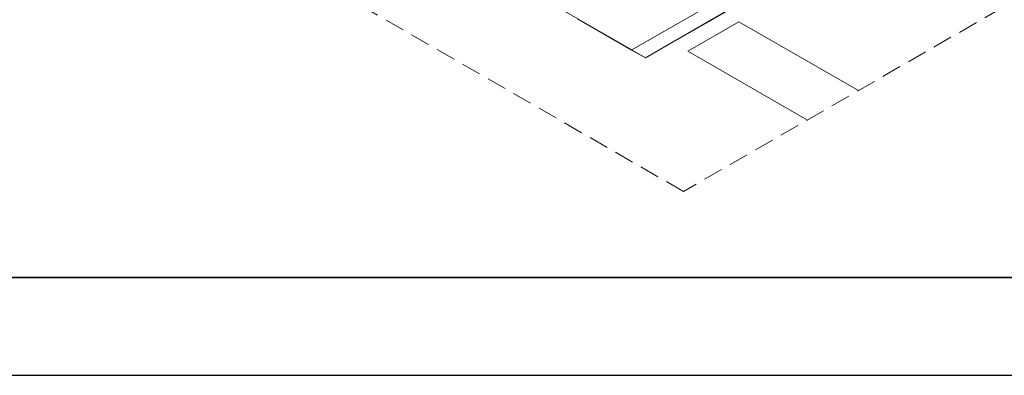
# Model space of a CAD drawing. Header units: millimetres. Extents: x 2 to 902, y -447 to 199.
# Tile 231 of 256: x 79.94 to 89.97, y 20.76 to 24.39. Entities that reach past the tile are written whole.
import ezdxf

# ---------------------------------------------------------------- set-up
doc = ezdxf.new("R2010")
doc.units = ezdxf.units.MM
doc.header["$MEASUREMENT"] = 0
doc.linetypes.add('JIS_02_2.0', pattern=[0.3, 0.2, -0.1])
for name, color, linetype, lineweight in [('DI-Área do detalhe', 7, 'JIS_02_2.0', 9), ('IFC-Parede padrão-Contorno', 44, 'Continuous', 5), ('IFC-Pilar-Contorno', 83, 'Continuous', 5), ('IFC-Viga-Contorno', 66, 'Continuous', 5)]:
    doc.layers.add(name, color=color, linetype=linetype, lineweight=lineweight)
doc.layers.add('SEDUC_MARF', color=1, linetype='Continuous')
doc.layers.add('SEDUC_MARGG', color=7, linetype='Continuous')

msp = doc.modelspace()

# ---------------------------------------------------------------- linework, layer by layer
msp.add_lwpolyline([(69.388, 50.607), (102.051, 50.607), (102.051, 21.759), (69.388, 21.759)], close=True)
at = {"layer": 'DI-Área do detalhe'}
msp.add_lwpolyline([(89.735, 37.533), (101.122, 30.96), (86.705, 22.636), (75.318, 29.21), (89.735, 37.533)], dxfattribs=at)
at = {"layer": 'IFC-Parede padrão-Contorno', "color": 7, "lineweight": 5}
for p, q in [((86.18, 24.081), (87.556, 24.875)), ((85.085, 24.713), (86.18, 24.081))]:
    msp.add_line(p, q, dxfattribs=at)
at = {"layer": 'IFC-Pilar-Contorno', "color": 7, "lineweight": 5}
for p, q in [((86.317, 23.999), (88.049, 24.999)), ((86.923, 24.35), (88.049, 24.999)), ((86.531, 24.123), (87.356, 24.599)), ((86.317, 23.999), (87.164, 24.489)), ((85.624, 24.399), (85.767, 24.317)), ((85.624, 24.399), (86.189, 24.073)), ((85.767, 24.317), (86.317, 23.999)), ((86.317, 23.999), (86.531, 24.123)), ((86.189, 24.073), (86.317, 23.999))]:
    msp.add_line(p, q, dxfattribs=at)
at = {"layer": 'IFC-Viga-Contorno', "color": 7, "lineweight": 5}
for p, q in [((86.75, 24.069), (87.269, 24.369)), ((86.75, 24.069), (87.269, 24.369)), ((87.269, 24.369), (88.487, 23.665)), ((87.269, 24.369), (88.487, 23.665)), ((86.75, 24.069), (87.968, 23.365)), ((86.75, 24.069), (87.968, 23.365))]:
    msp.add_line(p, q, dxfattribs=at)
at = {"layer": 'SEDUC_MARF', "color": 7}
msp.add_lwpolyline([(120.549, 104.859), (1.649, 104.859), (1.649, 20.759), (120.549, 20.759)], close=True, dxfattribs=at)
at = {"layer": 'SEDUC_MARGG'}
msp.add_lwpolyline([(4.149, 21.759), (119.549, 21.759), (119.549, 103.859), (4.149, 103.859), (4.149, 21.759)], dxfattribs=at)

doc.saveas('drawing.dxf')
